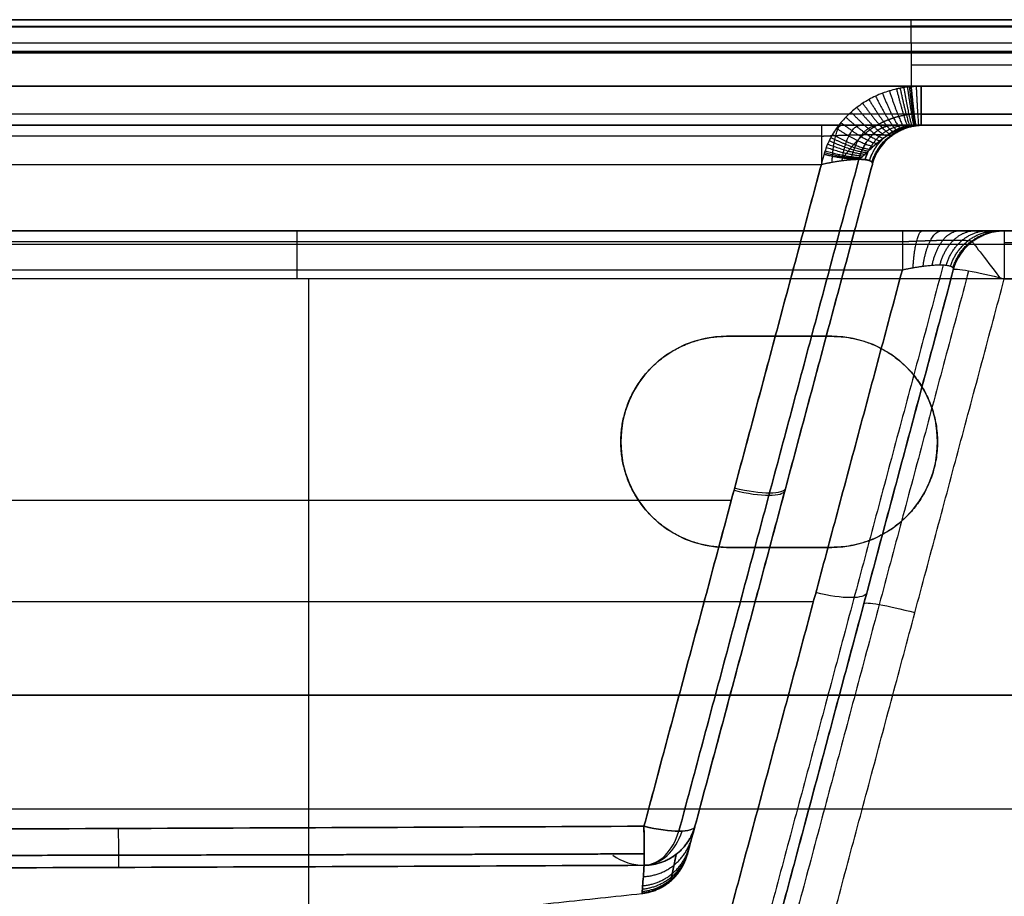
# Model space of a CAD drawing. Header units: millimetres. Extents: x -303 to 908, y -150 to 0.
# Tile 245 of 256: x 68 to 161, y -83 to 0. Entities that reach past the tile are written whole.
import ezdxf

# ---------------------------------------------------------------- set-up
doc = ezdxf.new("R2010")
doc.units = ezdxf.units.MM
doc.header["$MEASUREMENT"] = 0
doc.layers.add('IGES level 0', color=7, linetype='Continuous', true_color=0xfcfbff)

msp = doc.modelspace()

# ---------------------------------------------------------------- linework, layer by layer
at = {"layer": 'IGES level 0', "extrusion": (1, -7.35757e-12, 2.74589e-11)}
msp.add_arc((-3, 164.302, 152.5), 3, 285, 0, dxfattribs=at)
at = {"layer": 'IGES level 0', "extrusion": (1, 8.89496e-48, -6.12323e-17)}
msp.add_arc((-3, 164.302, 152.5), 3, 285, 0, dxfattribs=at)
at = {"layer": 'IGES level 0', "extrusion": (1, 2.06537e-17, -1.58481e-17)}
msp.add_arc((-5, 155.484, 153.461), 5, 105.00003, 180, dxfattribs=at)
at = {"layer": 'IGES level 0', "extrusion": (1, -7.64804e-12, -2.85429e-11)}
msp.add_arc((-15, -163.157, 143.998), 5, 360, 75, dxfattribs=at)
at = {"layer": 'IGES level 0'}
for centre, radius, start, end in [((153.657, -15, 153.498), 5, 90, 165), ((153.657, -15, -153.498), 5, 90, 165), ((153.657, -15, 153.498), 5, 90, 165), ((153.657, -15), 5, 90, 165), ((161.33, -25, 106.419), 5, 90, 165), ((161.33, -25, -161.171), 5, 90, 165), ((161.33, -25, -27.376), 5, 90, 165), ((161.33, -25, 106.419), 5, 90, 165), ((161.33, -25, 106.419), 5, 90, 165), ((135, -40, -292), 10, 90, 180), ((135, -40, -292), 10, 90, 180), ((135, -40, -273.83), 10, 90, 180), ((145, -40, -292), 10, 270, 90), ((145, -40, -273.83), 10, 270, 90), ((145, -40, -292), 10, 270, 90), ((135, -40, -292), 10, 180, 270), ((135, -40, -274.27), 10, 180, 270), ((135, -40, -292), 10, 180, 270)]:
    msp.add_arc(centre, radius, start, end, dxfattribs=at)
at = {"layer": 'IGES level 0', "extrusion": (1, 0, 0)}
msp.add_arc((-25, -250.419, 94.329), 5, 275, 360, dxfattribs=at)
at = {"layer": 'IGES level 0', "extrusion": (1, -7.6401e-12, -2.85133e-11)}
msp.add_arc((-25, -170.83, 151.671), 5, 0, 75, dxfattribs=at)
at = {"layer": 'IGES level 0', "extrusion": (1, 0, -6.12323e-17)}
msp.add_arc((-25, 106.419, 161.33), 5, 0, 85, dxfattribs=at)
at = {"layer": 'IGES level 0', "extrusion": (0.793353, 0.608761, 6.12323e-17)}
msp.add_arc((-118.046, 106.419, 112.773), 5, 360, 82.09627, dxfattribs=at)
at = {"layer": 'IGES level 0', "extrusion": (0.2579, 0.962495, -0.084207)}
for centre, start in [((-162.304, 107.524, 8.583), 360), ((-162.304, 107.524, 8.583), 0), ((-162.304, 107.524, -24.272), 360)]:
    msp.add_arc(centre, 5, start, 88.70744, dxfattribs=at)
at = {"layer": 'IGES level 0', "extrusion": (0.250563, 0.935113, 0.250563)}
for centre in [(-142.304, 142.267, 29.912), (-142.304, 142.267, -4.133), (-142.304, 142.267, -4.133)]:
    msp.add_arc(centre, 5, 93.84097, 180, dxfattribs=at)
at = {"layer": 'IGES level 0', "extrusion": (0.250563, 0.935113, -0.250563)}
for centre, start, end in [((-142.304, -142.267, 30.116), 180, 266.15903), ((-152.304, -151.618, 24.726), 180, 266.15903), ((-142.304, -142.267, -4.133), 266.07576, 266.15903), ((-142.304, -142.267, -4.133), 180, 266.07576), ((-142.304, -142.267, -4.133), 180, 266.07576)]:
    msp.add_arc(centre, 5, start, end, dxfattribs=at)
at = {"layer": 'IGES level 0', "extrusion": (0.999987, 0.004874, -0.001306)}
msp.add_arc((-75.747, -136.527, 127.004), 5, 181.9252, 255.00018, dxfattribs=at)
msp.add_arc((-75.747, -136.527, 127.004), 5, 181.9252, 255.00018, dxfattribs=at)
at = {"layer": 'IGES level 0', "extrusion": (0.250563, 0.935143, -0.250452)}
msp.add_arc((-142.303, -142.267, -4.151), 5, 266.07588, 266.15915, dxfattribs=at)
msp.add_arc((-142.303, -142.267, -4.151), 5, 266.07588, 266.15915, dxfattribs=at)
at = {"layer": 'IGES level 0', "extrusion": (0.999987, 0.004874, 0.001306)}
msp.add_arc((-75.747, 136.527, 127.004), 5, 104.99982, 178.0748, dxfattribs=at)
at = {"layer": 'IGES level 0', "extrusion": (0.999988, 0.004824, 0.000162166)}
msp.add_arc((-75.741, -136.714, 126.807), 5, 181.9252, 254.97893, dxfattribs=at)
msp.add_arc((-75.741, -136.714, 126.807), 5, 181.9252, 254.97893, dxfattribs=at)
msp.add_arc((-75.741, -136.714, 126.807), 5, 181.9252, 254.97893, dxfattribs=at)
at = {"layer": 'IGES level 0', "extrusion": (0.009013, 0.033637, 0.999393)}
msp.add_arc((-142.304, 44.384, 135.23), 5, 105.2679, 180, dxfattribs=at)
at = {"layer": 'IGES level 0', "extrusion": (-0.009013, -0.033637, 0.999393)}
msp.add_arc((142.304, -44.384, -135.23), 5, 285.2679, 0, dxfattribs=at)
at = {"layer": 'IGES level 0', "extrusion": (0.630459, -0.023036, 0.775881)}
msp.add_arc((-70.434, -186.986, -24.137), 5, 183.05248, 250.94922, dxfattribs=at)
at = {"layer": 'IGES level 0', "extrusion": (-0.704426, 0.020446, 0.709483)}
msp.add_arc((71.406, 188.081, 5.847), 5, 2.73237, 70.42179, dxfattribs=at)
at = {"layer": 'IGES level 0', "extrusion": (-2.30648e-13, -0.033595, 0.999436)}
msp.add_arc((127.193, -79.678, -134.092), 5, 233.74971, 270.27657, dxfattribs=at)
at = {"layer": 'IGES level 0'}
for points, degree in [([(-297.5, 0, -289), (302.5, 0, -289), (902.5, 0, -289)], 2), ([(902.5, 0, 165), (302.5, 0, 165), (-297.5, 0, 165)], 2), ([(902.5, 0, 165), (302.5, 0, 165), (-297.5, 0, 165)], 2), ([(-297.5, 0, -289), (302.5, 0, -289), (902.5, 0, -289)], 2), ([(-292.052, 0, -286), (302.5, 0, -286), (897.052, 0, -286)], 2), ([(897.052, 0, -286), (302.5, 0, -286), (-292.052, 0, -286)], 2), ([(-291.075, 0, 164.302), (-69.287, 0, 164.302), (152.5, 0, 164.302)], 2), ([(-291.075, 0, 164.302), (-69.287, 0, 164.302), (152.5, 0, 164.302)], 2), ([(152.5, 0, 164.302), (302.5, 0, 164.302), (452.5, 0, 164.302)], 2), ([(152.5, 0, 164.302), (302.5, 0, 164.302), (452.5, 0, 164.302)], 2), ([(-297.5, -0.681, -290.903), (302.5, -0.681, -290.903), (902.5, -0.681, -290.903)], 2), ([(902.5, -0.681, 166.903), (302.5, -0.681, 166.903), (-297.5, -0.681, 166.903)], 2), ([(-291.075, -0.62, 162.476), (-69.287, -0.62, 162.476), (152.5, -0.62, 162.476)], 2), ([(452.5, -0.62, 162.476), (302.5, -0.62, 162.476), (152.5, -0.62, 162.476)], 2), ([(152.5, -2.224, 161.404), (-69.287, -2.224, 161.404), (-291.075, -2.224, 161.404)], 2), ([(452.5, -2.224, 161.404), (302.5, -2.224, 161.404), (152.5, -2.224, 161.404)], 2), ([(152.5, -2.224, 161.404), (152.5, -4.281, 160.853), (152.5, -6.339, 160.302)], 2), ([(452.5, -2.224, 161.404), (302.5, -2.224, 161.404), (152.5, -2.224, 161.404)], 2), ([(902.5, -3, -292), (302.5, -3, -292), (-297.5, -3, -292)], 2), ([(-297.5, -3, 168), (302.5, -3, 168), (902.5, -3, 168)], 2), ([(-297.5, -3, -292), (302.5, -3, -292), (902.5, -3, -292)], 2), ([(902.5, -3, 168), (302.5, -3, 168), (-297.5, -3, 168)], 2), ([(-290.827, -3.147, -285.157), (302.5, -3.147, -285.157), (895.827, -3.147, -285.157)], 2), ([(152.5, -4.293, 160.85), (302.5, -4.293, 160.85), (452.5, -4.293, 160.85)], 2), ([(-289.984, -6.294, -284.314), (302.5, -6.294, -284.314), (894.984, -6.294, -284.314)], 2), ([(894.984, -6.294, -284.314), (302.5, -6.294, -284.314), (-289.984, -6.294, -284.314)], 2), ([(153.461, -6.294, 160.313), (153.138, -6.294, 160.313), (152.818, -6.309, 160.309), (152.5, -6.339, 160.302)], 3), ([(152.5, -6.339, 160.302), (152.819, -6.309, 160.31), (153.141, -6.294, 160.313), (153.461, -6.294, 160.313)], 3), ([(451.539, -6.294, 160.313), (302.5, -6.294, 160.313), (153.461, -6.294, 160.313)], 2), ([(153.461, -6.294, 160.313), (302.5, -6.294, 160.313), (451.539, -6.294, 160.313)], 2), ([(894.984, -8.967, -282.528), (302.5, -8.967, -282.528), (-289.984, -8.967, -282.528)], 2), ([(153.461, -8.967, 158.528), (302.5, -8.967, 158.528), (451.539, -8.967, 158.528)], 2), ([(894.984, -10, -279.484), (302.5, -10, -279.484), (-289.984, -10, -279.484)], 2), ([(143.998, -10, -163.157), (-72.993, -10, -163.157), (-289.984, -10, -163.157)], 2), ([(-289.984, -10, -279.484), (302.5, -10, -279.484), (894.984, -10, -279.484)], 2), ([(143.998, -10, -163.157), (-72.993, -10, -163.157), (-289.984, -10, -163.157)], 2), ([(152.961, -10.022, 155.574), (153.127, -10.008, 155.545), (153.294, -10, 155.515), (153.461, -10, 155.484)], 3), ([(152.961, -10.022, 155.574), (153.127, -10.007, 155.545), (153.294, -10, 155.515), (153.461, -10, 155.484)], 3), ([(153.461, -10, 155.484), (302.5, -10, 155.484), (451.539, -10, 155.484)], 2), ([(451.539, -10, 155.484), (302.5, -10, 155.484), (153.461, -10, 155.484)], 2), ([(153.657, -10, 153.498), (153.657, -10), (153.657, -10, -153.498)], 2), ([(153.657, -10, 153.498), (153.657, -10), (153.657, -10, -153.498)], 2), ([(153.657, -10, -62), (302.5, -10, -62), (451.343, -10, -62)], 2), ([(143.998, -11.033, -160.113), (-72.716, -11.033, -160.113), (-289.43, -11.033, -160.113)], 2), ([(150.299, -11.295, 153.498), (150.299, -11.295), (150.299, -11.295, -153.498)], 2), ([(144.254, -12.751, 158.583), (135.723, -44.586, 150.053), (127.193, -76.422, 141.523)], 2), ([(147.56, -13.228, 157.06), (146.674, -13.228, 157.946), (145.467, -13.054, 158.502), (144.254, -12.751, 158.583)], 3), ([(-287.998, -13.706, -158.328), (-72, -13.706, -158.328), (143.998, -13.706, -158.328)], 2), ([(-287.998, -13.706, -158.328), (-72, -13.706, -158.328), (143.998, -13.706, -158.328)], 2), ([(127.193, -76.422, -141.523), (135.596, -45.064, -149.925), (143.998, -13.706, -158.328)], 2), ([(143.998, -13.706, -158.328), (135.596, -45.064, -149.925), (127.193, -76.422, -141.523)], 2), ([(130.499, -76.9, -139.999), (139.03, -45.064, -148.53), (147.56, -13.228, -157.06)], 2), ([(147.56, -13.228, 157.06), (139.03, -45.064, 148.53), (130.499, -76.9, 139.999)], 2), ([(148.828, -13.706), (140.064, -46.412), (131.3, -79.118)], 2), ([(148.828, -13.706, -153.498), (140.425, -45.064, -145.096), (132.023, -76.422, -136.693)], 2), ([(132.023, -76.422, 136.693), (140.425, -45.064, 145.096), (148.828, -13.706, 153.498)], 2), ([(148.828, -13.706, -153.498), (140.425, -45.064, -145.096), (132.023, -76.422, -136.693)], 2), ([(132.023, -76.422, 136.693), (140.425, -45.064, 145.096), (148.828, -13.706, 153.498)], 2), ([(148.828, -13.706, -153.498), (148.828, -13.706), (148.828, -13.706, 153.498)], 2), ([(148.828, -13.706, 153.498), (148.828, -13.706), (148.828, -13.706, -153.498)], 2), ([(-52.262, -20, -250.419), (94.329, -20, -250.419), (240.919, -20, -250.419)], 2), ([(-52.262, -20, -250.419), (94.329, -20, -250.419), (240.919, -20, -250.419)], 2), ([(151.671, -20, -170.83), (58.77, -20, -170.83), (-34.13, -20, -170.83)], 2), ([(151.671, -20, -170.83), (58.77, -20, -170.83), (-34.13, -20, -170.83)], 2), ([(161.33, -20, 106.419), (161.33, -20, -27.376), (161.33, -20, -161.171)], 2), ([(240.919, -20, 106.419), (201.125, -20, 106.419), (161.33, -20, 106.419)], 2), ([(161.33, -20, 106.419), (161.33, -20, -27.376), (161.33, -20, -161.171)], 2), ([(161.33, -20, -75.872), (201.125, -20, -75.872), (240.919, -20, -75.872)], 2), ([(240.919, -21.314, -253.797), (94.329, -21.314, -253.797), (-52.262, -21.314, -253.797)], 2), ([(-34.13, -21.033, -167.787), (58.77, -21.033, -167.787), (151.671, -21.033, -167.787)], 2), ([(158.287, -21.033, -161.171), (158.287, -21.033, -27.376), (158.287, -21.033, 106.419)], 2), ([(240.919, -21.152, 109.612), (201.125, -21.152, 109.612), (161.33, -21.152, 109.612)], 2), ([(155.546, -23.236, -164.383), (147.047, -54.955, -155.884), (138.548, -86.673, -147.385)], 2), ([(-34.13, -23.706, -166.001), (58.77, -23.706, -166.001), (151.671, -23.706, -166.001)], 2), ([(-34.13, -23.706, -166.001), (58.77, -23.706, -166.001), (151.671, -23.706, -166.001)], 2), ([(134.925, -86.203, -149.255), (143.298, -54.955, -157.628), (151.671, -23.706, -166.001)], 2), ([(151.671, -23.706, -166.001), (143.298, -54.955, -157.628), (134.925, -86.203, -149.255)], 2), ([(156.501, -23.706, -24.609), (147.854, -55.978, -24.609), (139.206, -88.25, -24.609)], 2), ([(156.501, -23.706, 106.419), (148.027, -55.329, 109.186), (139.554, -86.952, 111.953)], 2), ([(139.554, -86.952, 111.953), (148.027, -55.329, 109.186), (156.501, -23.706, 106.419)], 2), ([(156.501, -23.706, -161.171), (148.128, -54.955, -152.798), (139.755, -86.203, -144.425)], 2), ([(156.501, -23.706, -161.171), (148.128, -54.955, -152.798), (139.755, -86.203, -144.425)], 2), ([(157.953, -23.79, 109.902), (149.48, -55.414, 112.669), (141.006, -87.037, 115.436)], 2), ([(156.501, -23.706, -161.171), (156.501, -23.706, -27.376), (156.501, -23.706, 106.419)], 2), ([(156.501, -23.706, 106.419), (156.501, -23.706, -27.376), (156.501, -23.706, -161.171)], 2), ([(240.919, -24.564, -255.4), (94.329, -24.564, -255.4), (-52.262, -24.564, -255.4)], 2), ([(240.919, -24.564, -255.4), (94.329, -24.564, -255.4), (-52.262, -24.564, -255.4)], 2), ([(95.416, -24.564, -255.4), (95.416, -74.782, -259.794), (95.416, -125, -264.187)], 2), ([(144.384, -87.811, 116.934), (152.857, -56.188, 114.167), (161.33, -24.564, 111.4)], 2), ([(144.384, -87.811, 116.934), (152.857, -56.188, 114.167), (161.33, -24.564, 111.4)], 2), ([(161.33, -24.564, 111.4), (201.125, -24.564, 111.4), (240.919, -24.564, 111.4)], 2), ([(145, -30, -292), (140, -30, -292), (135, -30, -292)], 2), ([(135, -30, -292), (135, -30, -273.938), (135, -30, -255.876)], 2), ([(135, -30, -255.876), (140, -30, -255.876), (145, -30, -255.876)], 2), ([(145, -30, -273.938), (140, -30, -273.938), (135, -30, -273.938)], 2), ([(145, -30, -292), (140, -30, -292), (135, -30, -292)], 2), ([(135, -30, -255.876), (140, -30, -255.876), (145, -30, -255.876)], 2), ([(135, -30, -255.876), (135, -30, -273.938), (135, -30, -292)], 2), ([(140, -30, -292), (140, -30, -273.938), (140, -30, -255.876)], 2), ([(145, -30, -255.876), (145, -30, -273.938), (145, -30, -292)], 2), ([(145, -30, -292), (145, -30, -273.938), (145, -30, -255.876)], 2), ([(150.556, -31.685, -256.023), (150.556, -31.685, -274.012), (150.556, -31.685, -292)], 2), ([(128.656, -32.27, -256.074), (128.656, -32.27, -274.037), (128.656, -32.27, -292)], 2), ([(125, -40, -256.751), (125, -40, -274.375), (125, -40, -292)], 2), ([(125, -40, -292), (125, -40, -274.375), (125, -40, -256.751)], 2), ([(155, -40, -256.751), (155, -40, -274.375), (155, -40, -292)], 2), ([(-279.474, -45.519, -149.803), (-72, -45.519, -149.803), (135.474, -45.519, -149.803)], 2), ([(139.996, -46.667, -144.666), (139.996, -46.667), (139.996, -46.667, 144.666)], 2), ([(128.656, -47.73, -257.427), (128.656, -47.73, -274.713), (128.656, -47.73, -292)], 2), ([(150.556, -48.315, -257.478), (150.556, -48.315, -274.739), (150.556, -48.315, -292)], 2), ([(135, -50, -292), (140, -50, -292), (145, -50, -292)], 2), ([(145, -50, -257.626), (140, -50, -257.626), (135, -50, -257.626)], 2), ([(135, -50, -257.626), (135, -50, -274.813), (135, -50, -292)], 2), ([(135, -50, -274.813), (140, -50, -274.813), (145, -50, -274.813)], 2), ([(135, -50, -292), (135, -50, -274.813), (135, -50, -257.626)], 2), ([(135, -50, -292), (140, -50, -292), (145, -50, -292)], 2), ([(145, -50, -257.626), (140, -50, -257.626), (135, -50, -257.626)], 2), ([(140, -50, -292), (140, -50, -274.813), (140, -50, -257.626)], 2), ([(145, -50, -292), (145, -50, -274.813), (145, -50, -257.626)], 2), ([(145, -50, -257.626), (145, -50, -274.813), (145, -50, -292)], 2), ([(-36.881, -55.142, -157.577), (53.184, -55.142, -157.577), (143.248, -55.142, -157.577)], 2), ([(147.791, -56.213, -152.461), (147.791, -56.213, -21.599), (147.791, -56.213, 109.263)], 2), ([(902.5, -64, -292), (302.5, -64, -292), (-297.5, -64, -292)], 2), ([(-297.5, -64, 168), (302.5, -64, 168), (902.5, -64, 168)], 2), ([(-54.874, -74.782, -259.794), (95.22, -74.782, -259.794), (245.313, -74.782, -259.794)], 2), ([(147.875, -74.782, 115.794), (196.594, -74.782, 115.794), (245.313, -74.782, 115.794)], 2), ([(-30.346, -94.502, 0), (1.124, -93.637, 0), (32.594, -91.872, 0), (64.065, -89.308, 0), (95.535, -86.18, 0), (127.005, -82.796, 0)], 5)]:
    msp.add_open_spline(points, degree=degree, dxfattribs=at)
for points, knots in [([(152.5, -6.339, 160.302), (152.441, -6.344, 160.3), (152.324, -6.356, 160.297), (152.09, -6.384, 160.289), (151.8, -6.426, 160.278), (151.456, -6.488, 160.262), (151.001, -6.586, 160.235), (150.439, -6.737, 160.195), (149.779, -6.964, 160.134), (149.13, -7.24, 160.06), (148.508, -7.558, 159.975), (147.915, -7.916, 159.879), (147.35, -8.314, 159.772), (146.815, -8.752, 159.655), (146.309, -9.234, 159.526), (145.848, -9.744, 159.389), (145.43, -10.285, 159.244), (145.119, -10.761, 159.117), (144.894, -11.157, 159.011), (144.737, -11.463, 158.929), (144.593, -11.776, 158.845), (144.463, -12.095, 158.759), (144.368, -12.366, 158.687), (144.3, -12.585, 158.628), (144.269, -12.695, 158.598), (144.254, -12.751, 158.583)], [0, 0, 0, 0, 0.00017475, 0.00034949, 0.00069898, 0.00104848, 0.00139797, 0.00209695, 0.00279593, 0.00349492, 0.0041939, 0.00489289, 0.00559187, 0.00629085, 0.00698984, 0.00768882, 0.0083878, 0.00908679, 0.00943628, 0.00978577, 0.01013526, 0.01048475, 0.01083425, 0.01100899, 0.01118374, 0.01118374, 0.01118374, 0.01118374]), ([(150.866, -10, -160.366), (150.423, -10, -160.809), (149.935, -10, -161.208), (148.888, -10, -161.901), (148.328, -10, -162.196), (147.156, -10, -162.672), (146.544, -10, -162.854), (145.288, -10, -163.096), (144.645, -10, -163.157), (143.998, -10, -163.157)], [-6.2831853, -6.2831853, -6.2831853, -6.2831853, -6.0952155, -6.0952155, -5.9072456, -5.9072456, -5.7192757, -5.7192757, -5.5313059, -5.5313059, -5.5313059, -5.5313059]), ([(147.56, -13.228, 157.06), (147.596, -13.201, 157.038), (147.668, -13.146, 156.995), (147.802, -13.036, 156.917), (147.958, -12.901, 156.827), (148.132, -12.741, 156.733), (148.298, -12.584, 156.649), (148.457, -12.431, 156.573), (148.663, -12.233, 156.483), (148.915, -11.995, 156.385), (149.216, -11.725, 156.285), (149.522, -11.47, 156.198), (149.839, -11.229, 156.121), (150.159, -11.01, 156.052), (150.486, -10.811, 155.988), (150.82, -10.632, 155.928), (151.164, -10.473, 155.87), (151.518, -10.335, 155.812), (151.873, -10.222, 155.754), (152.171, -10.146, 155.706), (152.412, -10.097, 155.667), (152.594, -10.066, 155.636), (152.746, -10.045, 155.611), (152.868, -10.031, 155.59), (152.93, -10.025, 155.579), (152.961, -10.022, 155.574)], [-0.01118374, -0.01118374, -0.01118374, -0.01118374, -0.01100899, -0.01083425, -0.01048475, -0.01013526, -0.00978577, -0.00943628, -0.00908679, -0.0083878, -0.00768882, -0.00698984, -0.00629085, -0.00559187, -0.00489289, -0.0041939, -0.00349492, -0.00279593, -0.00209695, -0.00139797, -0.00104848, -0.00069898, -0.00034949, -0.00017475, 0, 0, 0, 0]), ([(147.56, -13.228, 157.06), (147.96, -12.928, 156.821), (148.323, -12.556, 156.621), (149.093, -11.826, 156.311), (149.502, -11.466, 156.196), (150.832, -10.539, 155.902), (151.87, -10.119, 155.763), (152.961, -10.022, 155.574)], [1, 1, 1, 1, 1.25, 1.25, 1.5, 1.5, 2, 2, 2, 2]), ([(153.657, -10, -153.498), (153.657, -10, -154.145), (153.596, -10, -154.788), (153.354, -10, -156.044), (153.172, -10, -156.656), (152.696, -10, -157.828), (152.401, -10, -158.388), (151.708, -10, -159.435), (151.309, -10, -159.923), (150.866, -10, -160.366)], [-0.7518794, -0.7518794, -0.7518794, -0.7518794, -0.5639096, -0.5639096, -0.3759397, -0.3759397, -0.1879699, -0.1879699, 0, 0, 0, 0]), ([(143.998, -13.706, -158.328), (144.342, -13.63, -158.348), (144.682, -13.562, -158.336), (145.341, -13.443, -158.246), (145.661, -13.393, -158.169), (146.269, -13.311, -157.953), (146.557, -13.28, -157.813), (147.092, -13.239, -157.478), (147.338, -13.228, -157.282), (147.56, -13.228, -157.06)], [5.5313059, 5.5313059, 5.5313059, 5.5313059, 5.7192757, 5.7192757, 5.9072456, 5.9072456, 6.0952155, 6.0952155, 6.2831853, 6.2831853, 6.2831853, 6.2831853]), ([(147.56, -13.228, -157.06), (147.782, -13.228, -156.838), (147.978, -13.239, -156.592), (148.313, -13.28, -156.057), (148.453, -13.311, -155.769), (148.669, -13.393, -155.161), (148.746, -13.443, -154.841), (148.836, -13.562, -154.182), (148.848, -13.63, -153.842), (148.828, -13.706, -153.498)], [0, 0, 0, 0, 0.1879699, 0.1879699, 0.3759397, 0.3759397, 0.5639096, 0.5639096, 0.7518794, 0.7518794, 0.7518794, 0.7518794]), ([(161.33, -20, -161.171), (161.33, -20, -161.818), (161.269, -20, -162.461), (161.027, -20, -163.717), (160.846, -20, -164.329), (160.369, -20, -165.501), (160.074, -20, -166.061), (159.381, -20, -167.109), (158.982, -20, -167.596), (158.096, -20, -168.482), (157.609, -20, -168.881), (156.561, -20, -169.574), (156.001, -20, -169.869), (154.829, -20, -170.346), (154.217, -20, -170.527), (152.961, -20, -170.769), (152.318, -20, -170.83), (151.671, -20, -170.83)], [-3.893472, -3.893472, -3.893472, -3.893472, -3.705502, -3.705502, -3.517532, -3.517532, -3.329563, -3.329563, -3.141593, -3.141593, -2.953623, -2.953623, -2.765653, -2.765653, -2.577683, -2.577683, -2.389713, -2.389713, -2.389713, -2.389713]), ([(151.671, -23.706, -166.001), (152.015, -23.63, -166.021), (152.355, -23.562, -166.009), (153.014, -23.443, -165.919), (153.334, -23.393, -165.842), (153.942, -23.311, -165.626), (154.23, -23.28, -165.487), (154.765, -23.239, -165.151), (155.012, -23.228, -164.955), (155.455, -23.228, -164.512), (155.651, -23.239, -164.265), (155.987, -23.28, -163.73), (156.126, -23.311, -163.442), (156.342, -23.393, -162.834), (156.419, -23.443, -162.514), (156.509, -23.562, -161.855), (156.521, -23.63, -161.515), (156.501, -23.706, -161.171)], [2.389713, 2.389713, 2.389713, 2.389713, 2.577683, 2.577683, 2.765653, 2.765653, 2.953623, 2.953623, 3.141593, 3.141593, 3.329563, 3.329563, 3.517532, 3.517532, 3.705502, 3.705502, 3.893472, 3.893472, 3.893472, 3.893472]), ([(-271.222, -76.316, -141.551), (-254.621, -76.41, -141.526), (-238.021, -76.496, -141.503), (-204.82, -76.646, -141.463), (-188.219, -76.711, -141.445), (-155.018, -76.815, -141.418), (-138.417, -76.855, -141.407), (-105.216, -76.91, -141.392), (-88.615, -76.925, -141.388), (-55.414, -76.931, -141.386), (-38.813, -76.922, -141.389), (-5.612, -76.88, -141.4), (10.989, -76.848, -141.409), (44.19, -76.76, -141.432), (60.791, -76.706, -141.447), (93.992, -76.577, -141.481), (110.593, -76.503, -141.501), (127.193, -76.422, -141.523)], [0, 0, 0, 0, 0.049802, 0.049802, 0.0996041, 0.0996041, 0.1494061, 0.1494061, 0.1992082, 0.1992082, 0.2490102, 0.2490102, 0.2988123, 0.2988123, 0.3486143, 0.3486143, 0.3984164, 0.3984164, 0.3984164, 0.3984164]), ([(127.193, -76.422, 141.523), (110.593, -76.503, 141.501), (93.992, -76.577, 141.481), (60.791, -76.706, 141.447), (44.19, -76.76, 141.432), (10.989, -76.848, 141.409), (-5.612, -76.88, 141.4), (-38.813, -76.922, 141.389), (-55.414, -76.931, 141.386), (-88.615, -76.925, 141.388), (-105.216, -76.91, 141.392), (-138.417, -76.855, 141.407), (-155.018, -76.815, 141.418), (-188.219, -76.711, 141.445), (-204.82, -76.646, 141.463), (-238.021, -76.496, 141.503), (-254.621, -76.41, 141.526), (-271.222, -76.316, 141.551)], [0, 0, 0, 0, 0.0498021, 0.0498021, 0.0996041, 0.0996041, 0.1494062, 0.1494062, 0.1992083, 0.1992083, 0.2490103, 0.2490103, 0.2988124, 0.2988124, 0.3486145, 0.3486145, 0.3984165, 0.3984165, 0.3984165, 0.3984165]), ([(127.193, -76.422, -141.523), (60.791, -76.746, -141.436), (-5.612, -76.94, -141.384), (-138.417, -76.916, -141.39), (-204.82, -76.692, -141.451), (-271.222, -76.316, -141.551)], [2, 2, 2, 2, 2.5, 2.5, 3, 3, 3, 3]), ([(132.023, -76.422, -136.693), (131.92, -76.805, -125.306), (131.822, -77.172, -113.918), (131.645, -77.833, -91.141), (131.566, -78.126, -79.752), (131.437, -78.609, -56.97), (131.386, -78.799, -45.578), (131.335, -78.989, -28.488), (131.322, -79.038, -22.791), (131.305, -79.102, -11.396), (131.3, -79.118, -5.699), (131.3, -79.118, 5.695), (131.305, -79.102, 11.392), (131.322, -79.038, 22.785), (131.335, -78.99, 28.482), (131.369, -78.862, 39.875), (131.39, -78.783, 45.572), (131.44, -78.596, 56.965), (131.469, -78.489, 62.661), (131.566, -78.126, 79.749), (131.645, -77.833, 91.139), (131.822, -77.172, 113.917), (131.92, -76.805, 125.306), (132.023, -76.422, 136.693)], [-0.2734625, -0.2734625, -0.2734625, -0.2734625, -0.2392797, -0.2392797, -0.2050969, -0.2050969, -0.1709141, -0.1709141, -0.1538227, -0.1538227, -0.1367313, -0.1367313, -0.1196399, -0.1196399, -0.1025484, -0.1025484, -0.085457, -0.085457, -0.0683656, -0.0683656, -0.0341828, -0.0341828, 0, 0, 0, 0]), ([(132.023, -76.422, -136.693), (131.817, -77.189, -113.919), (131.631, -77.885, -91.142), (131.372, -78.851, -45.579), (131.3, -79.118, -22.79), (131.3, -79.119, 22.786), (131.372, -78.851, 45.574), (131.631, -77.885, 91.141), (131.817, -77.189, 113.918), (132.023, -76.422, 136.693)], [1, 1, 1, 1, 1.25, 1.25, 1.5, 1.5, 1.75, 1.75, 2, 2, 2, 2]), ([(127.217, -80.125, -136.861), (110.615, -80.202, -136.947), (94.013, -80.269, -137.028), (60.808, -80.381, -137.172), (44.205, -80.426, -137.234), (10.999, -80.496, -137.336), (-5.604, -80.521, -137.374), (-38.809, -80.553, -137.423), (-55.412, -80.56, -137.434), (-88.618, -80.555, -137.427), (-105.221, -80.544, -137.409), (-138.428, -80.502, -137.344), (-155.031, -80.471, -137.298), (-188.237, -80.385, -137.178), (-204.84, -80.331, -137.105), (-238.045, -80.196, -136.94), (-254.648, -80.115, -136.847), (-271.25, -80.022, -136.75)], [-0.3984164, -0.3984164, -0.3984164, -0.3984164, -0.3486143, -0.3486143, -0.2988123, -0.2988123, -0.2490102, -0.2490102, -0.1992082, -0.1992082, -0.1494061, -0.1494061, -0.0996041, -0.0996041, -0.049802, -0.049802, 0, 0, 0, 0]), ([(-271.25, -80.022, 136.75), (-254.648, -80.115, 136.847), (-238.045, -80.196, 136.94), (-204.84, -80.331, 137.105), (-188.237, -80.385, 137.178), (-155.03, -80.471, 137.298), (-138.427, -80.502, 137.344), (-105.221, -80.544, 137.409), (-88.618, -80.555, 137.427), (-55.412, -80.56, 137.434), (-38.809, -80.553, 137.423), (-5.603, -80.521, 137.374), (10.999, -80.496, 137.336), (44.205, -80.426, 137.234), (60.808, -80.381, 137.172), (94.013, -80.269, 137.028), (110.615, -80.202, 136.947), (127.217, -80.125, 136.861)], [-0.3984165, -0.3984165, -0.3984165, -0.3984165, -0.3486145, -0.3486145, -0.2988124, -0.2988124, -0.2490103, -0.2490103, -0.1992083, -0.1992083, -0.1494062, -0.1494062, -0.0996041, -0.0996041, -0.0498021, -0.0498021, 0, 0, 0, 0]), ([(127.217, -80.125, 136.861), (60.807, -80.434, 137.204), (-5.605, -80.566, 137.445), (-138.428, -80.548, 137.416), (-204.84, -80.395, 137.138), (-271.25, -80.022, 136.75)], [0, 0, 0, 0, 0.5, 0.5, 1, 1, 1, 1]), ([(-271.25, -80.022, -136.75), (-204.84, -80.395, -137.138), (-138.429, -80.548, -137.416), (-5.605, -80.566, -137.445), (60.807, -80.434, -137.204), (127.217, -80.125, -136.861)], [2, 2, 2, 2, 2.5, 2.5, 3, 3, 3, 3]), ([(127.217, -80.125, 136.861), (127.188, -80.508, 125.468), (127.16, -80.873, 114.071), (127.109, -81.529, 91.271), (127.086, -81.819, 79.867), (127.057, -82.176, 62.757), (127.048, -82.282, 57.053), (127.033, -82.466, 45.643), (127.026, -82.544, 39.938), (127.016, -82.669, 28.527), (127.012, -82.716, 22.822), (127.007, -82.78, 11.41), (127.005, -82.796, 5.704), (127.005, -82.796, -5.708), (127.007, -82.78, -11.414), (127.012, -82.716, -22.827), (127.016, -82.669, -28.533), (127.032, -82.481, -45.65), (127.047, -82.295, -57.059), (127.086, -81.819, -79.87), (127.109, -81.529, -91.273), (127.16, -80.873, -114.072), (127.188, -80.508, -125.469), (127.217, -80.125, -136.861)], [0, 0, 0, 0, 0.0341828, 0.0341828, 0.0683656, 0.0683656, 0.085457, 0.085457, 0.1025484, 0.1025484, 0.1196399, 0.1196399, 0.1367313, 0.1367313, 0.1538227, 0.1538227, 0.1709141, 0.1709141, 0.2050969, 0.2050969, 0.2392797, 0.2392797, 0.2734625, 0.2734625, 0.2734625, 0.2734625]), ([(127.217, -80.125, -136.861), (127.159, -80.892, -114.058), (127.105, -81.581, -91.254), (127.028, -82.534, -45.634), (127.005, -82.796, -22.818), (127.005, -82.796, 22.814), (127.028, -82.534, 45.629), (127.105, -81.581, 91.252), (127.159, -80.892, 114.058), (127.217, -80.125, 136.861)], [3, 3, 3, 3, 3.25, 3.25, 3.5, 3.5, 3.75, 3.75, 4, 4, 4, 4])]:
    msp.add_open_spline(points, degree=3, knots=knots, dxfattribs=at)
for points, weights, degree in [([(151.456, -6.49, 160.261), (152.192, -9.965, 159.33), (152.412, -10.098, 155.666)], [1, 0.805962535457, 1], 2), ([(151.801, -6.428, 160.278), (152.415, -9.955, 159.333), (152.594, -10.067, 155.636)], [1, 0.80365110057, 1], 2), ([(152.149, -6.377, 160.291), (152.638, -9.951, 159.334), (152.777, -10.042, 155.605)], [1, 0.801386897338, 1], 2), ([(152.324, -6.357, 160.297), (152.749, -9.952, 159.333), (152.868, -10.031, 155.59)], [1, 0.800270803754, 1], 2), ([(152.961, -10.022, 155.574), (152.861, -9.955, 159.333), (152.5, -6.339, 160.302)], [1, 0.799164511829, 1], 2), ([(152.5, -6.339, 160.302), (152.861, -9.955, 159.333), (152.961, -10.022, 155.574)], [1, 0.79916465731, 1], 2), ([(152.979, -6.305, 160.31), (153.161, -9.971, 159.328), (153.21, -10.006, 155.53)], [1, 0.796224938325, 1], 2), ([(153.461, -10, 155.484), (153.461, -10, 159.321), (153.461, -6.294, 160.313)], [1, 0.793353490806, 1], 2), ([(149.134, -7.247, 160.058), (150.63, -10.237, 159.257), (151.166, -10.477, 155.87)], [1, 0.824014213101, 1], 2), ([(149.781, -6.972, 160.132), (151.078, -10.123, 159.287), (151.518, -10.339, 155.812)], [1, 0.818447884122, 1], 2), ([(150.442, -6.745, 160.193), (151.524, -10.039, 159.31), (151.873, -10.225, 155.754)], [1, 0.813240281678, 1], 2), ([(151.115, -6.563, 160.241), (151.97, -9.983, 159.325), (152.232, -10.135, 155.696)], [1, 0.808326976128, 1], 2), ([(147.355, -8.32, 159.771), (149.329, -10.742, 159.122), (150.16, -11.013, 156.053)], [1, 0.842947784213, 1], 2), ([(147.92, -7.922, 159.877), (149.756, -10.547, 159.174), (150.487, -10.814, 155.989)], [1, 0.836200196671, 1], 2), ([(148.513, -7.565, 159.973), (150.189, -10.378, 159.219), (150.822, -10.635, 155.928)], [1, 0.829918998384, 1], 2), ([(146.316, -9.238, 159.525), (148.493, -11.217, 158.994), (149.524, -11.472, 156.2)], [1, 0.858299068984, 1], 2), ([(146.82, -8.759, 159.653), (148.908, -10.966, 159.062), (149.839, -11.233, 156.122)], [1, 0.850275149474, 1], 2), ([(153.461, -8.967, 158.528), (153.236, -8.957, 158.54), (153.012, -8.958, 158.55), (152.788, -8.969, 158.557)], [0.896676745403, 0.897623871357, 0.89858968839, 0.899582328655], 3), ([(150.866, -10, -160.366), (149.051, -10, -162.181), (146.65, -10, -163.157), (143.998, -10, -163.157)], [1, 0.953442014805, 0.953442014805, 1], 3), ([(143.998, -10, -163.157), (143.998, -10, -159.321), (143.998, -13.706, -158.328)], [1, 0.793353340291, 1], 2), ([(145.011, -13.503, -158.291), (145.22, -10, -159.37), (145.916, -10, -162.975)], [1, 0.806066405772, 1], 2), ([(145.855, -9.749, 159.388), (148.091, -11.492, 158.921), (149.217, -11.728, 156.287)], [1, 0.867020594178, 1], 2), ([(145.965, -13.352, -158.061), (146.405, -10, -159.145), (147.742, -10, -162.434)], [1, 0.815353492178, 1], 2), ([(146.824, -13.259, -157.646), (147.492, -10, -158.655), (149.412, -10, -161.554)], [1, 0.821007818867, 1], 2), ([(150.866, -10, -160.366), (148.425, -10, -157.925), (147.56, -13.228, -157.06)], [1, 0.822906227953, 1], 2), ([(147.56, -13.228, -157.06), (148.425, -10, -157.925), (150.866, -10, -160.366)], [1, 0.822906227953, 1], 2), ([(148.146, -13.259, -156.324), (149.155, -10, -156.992), (152.054, -10, -158.912)], [1, 0.821007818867, 1], 2), ([(148.561, -13.352, -155.465), (149.645, -10, -155.905), (152.934, -10, -157.242)], [1, 0.815353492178, 1], 2), ([(148.79, -13.502, 154.517), (149.87, -10, 154.727), (153.473, -10, 155.427)], [0.999999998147, 0.806132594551, 0.999999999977], 2), ([(148.791, -13.503, -154.511), (149.87, -10, -154.72), (153.475, -10, -155.416)], [1, 0.806066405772, 1], 2), ([(148.828, -13.706, -153.498), (149.821, -10, -153.498), (153.657, -10, -153.498)], [1, 0.793353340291, 1], 2), ([(153.657, -10, -153.498), (153.657, -10, -156.15), (152.681, -10, -158.551), (150.866, -10, -160.366)], [1, 0.953442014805, 0.953442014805, 1], 3), ([(153.461, -10, 155.484), (153.592, -10, 154.834), (153.657, -10, 154.17), (153.657, -10, 153.498)], [1, 0.996841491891, 0.996841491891, 1], 3), ([(153.461, -10, 155.484), (153.592, -10, 154.834), (153.657, -10, 154.17), (153.657, -10, 153.498)], [1, 0.996841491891, 0.996841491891, 1], 3), ([(144.896, -11.158, 159.01), (147.128, -12.285, 158.708), (148.456, -12.432, 156.574)], [1, 0.893137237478, 1], 2), ([(145.065, -10.861, 159.09), (147.317, -12.114, 158.754), (148.611, -12.283, 156.506)], [1, 0.887277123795, 1], 2), ([(145.438, -10.29, 159.243), (147.7, -11.791, 158.841), (148.915, -11.998, 156.388)], [1, 0.876597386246, 1], 2), ([(148.557, -13.351, 155.476), (148.995, -11.995, 155.655), (150.032, -11.098, 156.079)], [0.999999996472, 0.916123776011, 0.908486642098], 2), ([(144.466, -12.096, 158.759), (146.557, -12.835, 158.561), (147.956, -12.901, 156.829)], [1, 0.913492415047, 1], 2), ([(144.595, -11.777, 158.844), (146.748, -12.646, 158.611), (148.131, -12.742, 156.735)], [1, 0.906192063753, 1], 2), ([(144.739, -11.464, 158.928), (146.938, -12.462, 158.661), (148.297, -12.585, 156.65)], [1, 0.899422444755, 1], 2), ([(144.254, -12.751, 158.583), (146.164, -13.228, 158.456), (147.56, -13.228, 157.06)], [1, 0.930163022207, 1], 2), ([(144.3, -12.585, 158.628), (146.265, -13.128, 158.482), (147.667, -13.146, 156.996)], [1, 0.925692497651, 1], 2), ([(144.351, -12.421, 158.672), (146.363, -13.03, 158.509), (147.768, -13.064, 156.937)], [1, 0.921436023, 1], 2), ([(148.137, -13.258, 156.339), (148.273, -12.816, 156.43), (148.476, -12.413, 156.565)], [0.99999999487, 0.971291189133, 0.951795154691], 2), ([(143.998, -13.706, -158.328), (145.407, -13.395, -158.411), (146.652, -13.228, -157.968), (147.56, -13.228, -157.06)], [1, 0.953442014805, 0.953442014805, 1], 3), ([(148.828, -13.706, 153.498), (148.911, -13.395, 154.907), (148.468, -13.228, 156.152), (147.56, -13.228, 157.06)], [1, 0.95344201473, 0.95344201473, 1], 3), ([(147.56, -13.228, -157.06), (148.468, -13.228, -156.152), (148.911, -13.395, -154.907), (148.828, -13.706, -153.498)], [1, 0.953442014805, 0.953442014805, 1], 3), ([(148.828, -13.706, 153.498), (148.911, -13.395, 154.907), (148.468, -13.228, 156.152), (147.56, -13.228, 157.06)], [1, 0.95344201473, 0.95344201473, 1], 3), ([(151.671, -20, -170.83), (151.671, -20, -166.994), (151.671, -23.706, -166.001)], [1, 0.793353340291, 1], 2), ([(161.33, -20, -161.171), (161.33, -20, -166.905), (157.405, -20, -170.83), (151.671, -20, -170.83)], [1, 0.820270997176, 0.820270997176, 1], 3), ([(152.685, -23.503, -165.964), (152.893, -20, -167.044), (153.589, -20, -170.648)], [1, 0.806066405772, 1], 2), ([(153.638, -23.352, -165.734), (154.079, -20, -166.818), (155.415, -20, -170.107)], [1, 0.815353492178, 1], 2), ([(154.498, -23.259, -165.319), (155.166, -20, -166.328), (157.085, -20, -169.228)], [1, 0.821007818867, 1], 2), ([(155.233, -23.228, -164.733), (156.098, -20, -165.598), (158.539, -20, -168.039)], [1, 0.822906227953, 1], 2), ([(155.819, -23.259, -163.998), (156.828, -20, -164.666), (159.728, -20, -166.585)], [1, 0.821007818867, 1], 2), ([(156.234, -23.352, -163.138), (157.318, -20, -163.579), (160.607, -20, -164.915)], [1, 0.815353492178, 1], 2), ([(156.464, -23.503, -162.185), (157.544, -20, -162.393), (161.148, -20, -163.089)], [1, 0.806066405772, 1], 2), ([(156.501, -23.706, -161.171), (157.494, -20, -161.171), (161.33, -20, -161.171)], [1, 0.793353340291, 1], 2), ([(151.671, -23.706, -166.001), (154.718, -23.034, -166.181), (156.681, -23.034, -164.218), (156.501, -23.706, -161.171)], [1, 0.820270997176, 0.820270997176, 1], 3), ([(125, -40, -256.751), (125, -34.142, -256.238), (129.142, -30, -255.876), (135, -30, -255.876)], [1, 0.804737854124, 0.804737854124, 1], 3), ([(125, -40, -256.751), (125, -34.142, -256.238), (129.142, -30, -255.876), (135, -30, -255.876)], [1, 0.804737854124, 0.804737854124, 1], 3), ([(145, -30, -255.876), (165, -30, -255.876), (165, -50, -257.626), (145, -50, -257.626)], [1, 0.333333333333, 0.333333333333, 1], 3), ([(145, -30, -255.876), (165, -30, -255.876), (165, -50, -257.626), (145, -50, -257.626)], [1, 0.333333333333, 0.333333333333, 1], 3), ([(135, -50, -257.626), (129.142, -50, -257.626), (125, -45.858, -257.263), (125, -40, -256.751)], [1, 0.804737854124, 0.804737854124, 1], 3), ([(135, -50, -257.626), (129.142, -50, -257.626), (125, -45.858, -257.263), (125, -40, -256.751)], [1, 0.804737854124, 0.804737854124, 1], 3), ([(127.193, -76.422, -141.523), (127.212, -80.001, -140.564), (127.217, -80.125, -136.861)], [1, 0.803467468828, 1], 2), ([(127.217, -80.125, 136.861), (127.212, -80.001, 140.564), (127.193, -76.422, 141.523)], [1, 0.803467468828, 1], 2), ([(127.217, -80.125, -136.861), (131.035, -80.108, -136.826), (132.023, -76.422, -136.693)], [1, 0.794774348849, 1], 2), ([(132.023, -76.422, 136.693), (131.035, -80.108, 136.826), (127.217, -80.125, 136.861)], [1, 0.794774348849, 1], 2), ([(77.392, -76.641, -141.464), (77.405, -80.002, -140.564), (77.41, -80.325, -137.1)], [1, 0.820859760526, 1], 2), ([(77.392, -76.641, 141.464), (77.405, -80.002, 140.564), (77.41, -80.325, 137.1)], [1, 0.820859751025, 1], 2), ([(127.135, -81.201, 102.671), (130.787, -81.033, 102.638), (131.733, -77.503, 102.528)], [1, 0.807184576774, 1], 2), ([(127.135, -81.201, -102.673), (130.787, -81.033, -102.639), (131.733, -77.503, -102.53)], [1, 0.807184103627, 1], 2), ([(127.005, -82.796, -0.002), (130.413, -82.429, -0.002), (131.3, -79.118, -0.002)], [1, 0.824807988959, 1], 2), ([(127.009, -82.748, 17.116), (130.424, -82.387, 17.109), (131.313, -79.07, 17.089)], [1, 0.824296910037, 1], 2), ([(127.009, -82.748, -17.121), (130.424, -82.387, -17.113), (131.313, -79.07, -17.093)], [1, 0.824296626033, 1], 2), ([(127.021, -82.607, 34.233), (130.458, -82.262, 34.219), (131.352, -78.926, 34.179)], [1, 0.8227701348, 1], 2), ([(127.021, -82.606, -34.239), (130.458, -82.262, -34.225), (131.352, -78.926, -34.185)], [1, 0.822769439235, 1], 2), ([(127.041, -82.374, 51.348), (130.513, -82.057, 51.328), (131.415, -78.69, 51.268)], [1, 0.820248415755, 1], 2), ([(127.067, -82.057, 68.461), (130.587, -81.779, 68.435), (131.501, -78.368, 68.357)], [1, 0.816768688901, 1], 2), ([(127.067, -82.057, -68.464), (130.587, -81.779, -68.438), (131.501, -78.368, -68.361)], [1, 0.816767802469, 1], 2)]:
    msp.add_rational_spline(points, weights, degree=degree, dxfattribs=at)
for points, weights, knots in [([(152.788, -8.969, 158.557), (152.747, -8.971, 158.559), (152.664, -8.975, 158.561), (152.499, -8.987, 158.566), (152.294, -9.007, 158.57), (152.049, -9.038, 158.574), (151.725, -9.091, 158.576), (151.321, -9.177, 158.574), (150.842, -9.311, 158.565), (150.365, -9.478, 158.549), (149.902, -9.675, 158.527), (149.453, -9.9, 158.499), (149.017, -10.154, 158.466), (148.594, -10.436, 158.428), (148.182, -10.749, 158.386), (147.791, -11.084, 158.341), (147.419, -11.442, 158.294), (147.121, -11.759, 158.255), (146.889, -12.025, 158.224), (146.717, -12.231, 158.202), (146.546, -12.442, 158.18), (146.376, -12.658, 158.16), (146.234, -12.842, 158.145), (146.119, -12.992, 158.134), (146.06, -13.067, 158.129), (146.031, -13.105, 158.127)], [0.899582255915, 0.899766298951, 0.900134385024, 0.900878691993, 0.901821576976, 0.90297687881, 0.904552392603, 0.906596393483, 0.909191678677, 0.911980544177, 0.914928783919, 0.918061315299, 0.921426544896, 0.925075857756, 0.929095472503, 0.933439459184, 0.938208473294, 0.942633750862, 0.946533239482, 0.94967013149, 0.953053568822, 0.956691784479, 0.959995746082, 0.962823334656, 0.964328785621, 0.965081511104], [0, 0, 0, 0, 0.00017475, 0.00034949, 0.00069898, 0.00104848, 0.00139797, 0.00209695, 0.00279593, 0.00349492, 0.0041939, 0.00489289, 0.00559187, 0.00629085, 0.00698984, 0.00768882, 0.0083878, 0.00908679, 0.00943628, 0.00978577, 0.01013526, 0.01048475, 0.01083425, 0.01100899, 0.01118374, 0.01118374, 0.01118374, 0.01118374]), ([(143.998, -11.033, -160.113), (144.453, -11.009, -160.144), (144.908, -10.988, -160.13), (145.799, -10.951, -160.009), (146.235, -10.936, -159.903), (147.068, -10.911, -159.602), (147.466, -10.901, -159.408), (148.206, -10.889, -158.94), (148.549, -10.885, -158.666), (148.857, -10.885, -158.357)], [0.896676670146, 0.899066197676, 0.901192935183, 0.904873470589, 0.90642705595, 0.908926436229, 0.909872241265, 0.911135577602, 0.911453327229, 0.911453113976], [5.5313059, 5.5313059, 5.5313059, 5.5313059, 5.7192757, 5.7192757, 5.9072456, 5.9072456, 6.0952155, 6.0952155, 6.2831853, 6.2831853, 6.2831853, 6.2831853]), ([(148.857, -10.885, -158.357), (149.166, -10.885, -158.049), (149.44, -10.889, -157.706), (149.908, -10.901, -156.966), (150.102, -10.911, -156.568), (150.403, -10.936, -155.735), (150.509, -10.951, -155.299), (150.63, -10.988, -154.408), (150.644, -11.009, -153.953), (150.613, -11.033, -153.498)], [0.911453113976, 0.911453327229, 0.911135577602, 0.909872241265, 0.908926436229, 0.90642705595, 0.904873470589, 0.901192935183, 0.899066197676, 0.896676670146], [0, 0, 0, 0, 0.1879699, 0.1879699, 0.3759397, 0.3759397, 0.5639096, 0.5639096, 0.7518794, 0.7518794, 0.7518794, 0.7518794]), ([(150.613, -11.033, 153.498), (150.645, -11.009, 153.955), (150.63, -10.988, 154.414), (150.514, -10.953, 155.26), (150.423, -10.939, 155.65), (150.297, -10.927, 156.025)], [0.896676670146, 0.899080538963, 0.901218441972, 0.904706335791, 0.906117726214, 0.907288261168], [2.3897132, 2.3897132, 2.3897132, 2.3897132, 2.5788109, 2.5788109, 2.746642, 2.746642, 2.746642, 2.746642]), ([(151.671, -21.033, -167.787), (152.126, -21.009, -167.818), (152.582, -20.988, -167.803), (153.473, -20.951, -167.682), (153.908, -20.936, -167.576), (154.741, -20.911, -167.276), (155.139, -20.901, -167.081), (155.879, -20.889, -166.613), (156.222, -20.885, -166.339), (156.839, -20.885, -165.722), (157.113, -20.889, -165.379), (157.581, -20.901, -164.639), (157.776, -20.911, -164.241), (158.076, -20.936, -163.408), (158.182, -20.951, -162.973), (158.303, -20.988, -162.082), (158.318, -21.009, -161.626), (158.287, -21.033, -161.171)], [0.896676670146, 0.899066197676, 0.901192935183, 0.904873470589, 0.90642705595, 0.908926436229, 0.909872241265, 0.911135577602, 0.911453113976, 0.911453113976, 0.911135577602, 0.909872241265, 0.908926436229, 0.90642705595, 0.904873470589, 0.901192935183, 0.899066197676, 0.896676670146], [2.389713, 2.389713, 2.389713, 2.389713, 2.577683, 2.577683, 2.765653, 2.765653, 2.953623, 2.953623, 3.141593, 3.141593, 3.329563, 3.329563, 3.517532, 3.517532, 3.705502, 3.705502, 3.893472, 3.893472, 3.893472, 3.893472]), ([(-271.239, -78.98, -139.777), (-254.706, -79.036, -139.8), (-238.091, -79.086, -139.822), (-204.886, -79.171, -139.861), (-188.267, -79.206, -139.878), (-155.063, -79.261, -139.906), (-138.443, -79.281, -139.917), (-105.239, -79.31, -139.932), (-88.619, -79.317, -139.936), (-55.415, -79.32, -139.938), (-38.796, -79.316, -139.936), (-5.592, -79.295, -139.924), (11.027, -79.278, -139.915), (44.231, -79.232, -139.891), (60.848, -79.203, -139.877), (94.052, -79.132, -139.843), (110.665, -79.09, -139.824), (127.208, -79.043, -139.803)], [0.897534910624, 0.901245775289, 0.904662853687, 0.910637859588, 0.913194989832, 0.917334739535, 0.918919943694, 0.921104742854, 0.921705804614, 0.921944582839, 0.92158244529, 0.919925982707, 0.918630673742, 0.915161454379, 0.912985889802, 0.907873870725, 0.904938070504, 0.901733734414], [0, 0, 0, 0, 0.049802, 0.049802, 0.0996041, 0.0996041, 0.1494061, 0.1494061, 0.1992082, 0.1992082, 0.2490102, 0.2490102, 0.2988123, 0.2988123, 0.3486143, 0.3486143, 0.3984164, 0.3984164, 0.3984164, 0.3984164]), ([(127.208, -79.043, 139.803), (110.665, -79.09, 139.824), (94.052, -79.132, 139.843), (60.848, -79.203, 139.877), (44.231, -79.232, 139.891), (11.027, -79.278, 139.915), (-5.592, -79.295, 139.924), (-38.796, -79.316, 139.936), (-55.415, -79.32, 139.938), (-88.619, -79.317, 139.936), (-105.239, -79.31, 139.932), (-138.443, -79.281, 139.917), (-155.063, -79.261, 139.906), (-188.267, -79.206, 139.878), (-204.886, -79.171, 139.861), (-238.091, -79.086, 139.822), (-254.706, -79.036, 139.8), (-271.239, -78.98, 139.777)], [0.901733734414, 0.904938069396, 0.90787386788, 0.912985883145, 0.915161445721, 0.918630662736, 0.919925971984, 0.921582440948, 0.921944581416, 0.921705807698, 0.921104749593, 0.918919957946, 0.917334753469, 0.913194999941, 0.910637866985, 0.904662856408, 0.901245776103, 0.897534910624], [0, 0, 0, 0, 0.0498021, 0.0498021, 0.0996041, 0.0996041, 0.1494062, 0.1494062, 0.1992083, 0.1992083, 0.2490103, 0.2490103, 0.2988124, 0.2988124, 0.3486145, 0.3486145, 0.3984165, 0.3984165, 0.3984165, 0.3984165]), ([(130.247, -79.086, 136.799), (130.173, -79.446, 125.436), (130.103, -79.791, 114.037), (129.975, -80.413, 91.244), (129.917, -80.689, 79.838), (129.846, -81.03, 62.724), (129.825, -81.131, 57.022), (129.789, -81.307, 45.619), (129.773, -81.382, 39.916), (129.748, -81.501, 28.512), (129.738, -81.547, 22.809), (129.726, -81.607, 11.404), (129.722, -81.623, 5.7), (129.722, -81.623, -5.705), (129.726, -81.607, -11.408), (129.738, -81.547, -22.814), (129.748, -81.501, -28.518), (129.786, -81.322, -45.63), (129.823, -81.143, -57.041), (129.917, -80.689, -79.841), (129.975, -80.413, -91.246), (130.103, -79.791, -114.038), (130.173, -79.446, -125.436), (130.247, -79.086, -136.799)], [0.897387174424, 0.899630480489, 0.901732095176, 0.905452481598, 0.907070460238, 0.909041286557, 0.90962280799, 0.910625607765, 0.911046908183, 0.911723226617, 0.91197825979, 0.912318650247, 0.912403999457, 0.912403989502, 0.91231856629, 0.911978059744, 0.911722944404, 0.910708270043, 0.909697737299, 0.907070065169, 0.905452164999, 0.901731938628, 0.899630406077, 0.897387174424], [0, 0, 0, 0, 0.0341828, 0.0341828, 0.0683656, 0.0683656, 0.085457, 0.085457, 0.1025484, 0.1025484, 0.1196399, 0.1196399, 0.1367313, 0.1367313, 0.1538227, 0.1538227, 0.1709141, 0.1709141, 0.2050969, 0.2050969, 0.2392797, 0.2392797, 0.2734625, 0.2734625, 0.2734625, 0.2734625])]:
    msp.add_rational_spline(points, weights, degree=3, knots=knots, dxfattribs=at)

doc.saveas('drawing.dxf')
